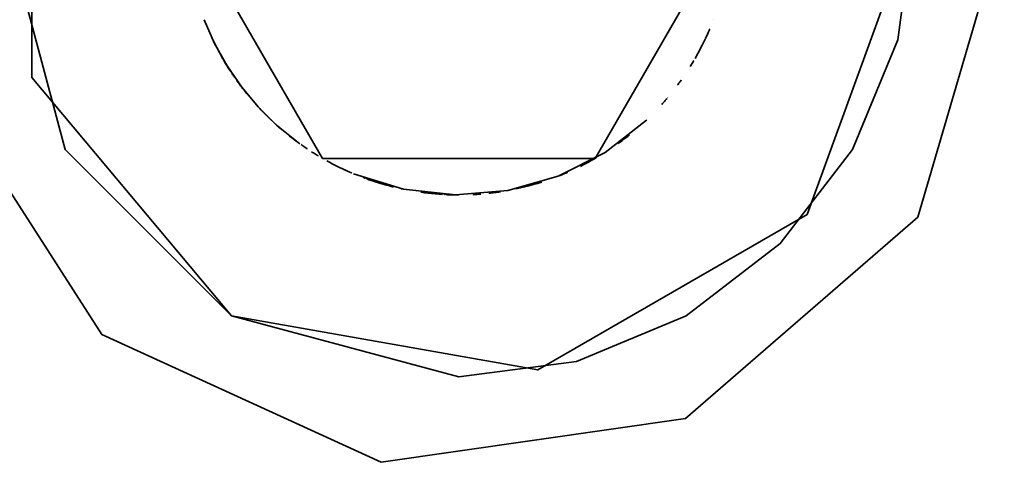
# Model space of a CAD drawing. Header units: millimetres. Extents: x 0 to 420, y 0 to 297.
# Tile 11 of 21: x 122.44 to 126.5, y 225.27 to 227.1. Entities that reach past the tile are written whole.
import ezdxf

# ---------------------------------------------------------------- set-up
doc = ezdxf.new("R2010")
doc.units = ezdxf.units.MM
doc.layers.add('OUTLINE', color=7, linetype='Continuous', lineweight=35, true_color=0x141414)

msp = doc.modelspace()

# ---------------------------------------------------------------- linework, layer by layer
at = {"layer": 'OUTLINE'}
for points in [[(126.5, 227.5), (126.1428, 228.7164), (125.1847, 229.5467), (123.9298, 229.7271), (122.7766, 229.2004), (122.0911, 228.1339), (122.0911, 226.8661), (122.7766, 225.7996), (123.9298, 225.2729), (125.1847, 225.4533), (126.1428, 226.2836), (126.5, 227.5)], [(124.25, 229.375), (123.3125, 229.1238), (122.6262, 228.4375), (122.375, 227.5), (122.6262, 226.5625), (123.3125, 225.8762), (124.25, 225.625)], [(126.125, 227.5), (125.6863, 228.7052), (124.5756, 229.3465), (123.3125, 229.1238), (122.4881, 228.1413), (122.4881, 226.8587), (123.3125, 225.8762), (124.5756, 225.6535), (125.6863, 226.2948), (126.125, 227.5)], [(125.375, 227.5), (124.8125, 228.4743), (123.6875, 228.4743), (123.125, 227.5), (123.6875, 226.5257), (124.8125, 226.5257), (125.375, 227.5)], [(124.25, 225.625), (124.7353, 225.6889), (125.1875, 225.8762), (125.5758, 226.1742), (125.8738, 226.5625), (126.0611, 227.0147), (126.125, 227.5)], [(123.1997, 227.097), (123.2424, 226.9997), (123.2941, 226.9069), (123.3543, 226.8193), (123.4225, 226.7378), (123.4981, 226.6632), (123.5804, 226.596)], [(125.3004, 227.0972), (125.3004, 227.0972), (125.3004, 227.0972), (125.3004, 227.0972), (125.3004, 227.0972), (125.3004, 227.0972), (125.3004, 227.0972)], [(125.3005, 227.0973), (125.3005, 227.0973), (125.3005, 227.0973), (125.3005, 227.0973), (125.3005, 227.0973), (125.3005, 227.0973), (125.3005, 227.0973)], [(123.2072, 227.0779), (123.2072, 227.0779), (123.2072, 227.0779), (123.2072, 227.0779), (123.2072, 227.0779), (123.2072, 227.0779), (123.2072, 227.0779)], [(123.2076, 227.0769), (123.2076, 227.0769), (123.2076, 227.0769), (123.2076, 227.0769), (123.2076, 227.0769), (123.2076, 227.0769), (123.2076, 227.0769)], [(123.2084, 227.0748), (123.2084, 227.0748), (123.2084, 227.0748), (123.2084, 227.0748), (123.2084, 227.0748), (123.2084, 227.0748), (123.2084, 227.0748)], [(125.2685, 227.0221), (125.2711, 227.0277), (125.2736, 227.0333), (125.2762, 227.039), (125.2787, 227.0446), (125.2812, 227.0502), (125.2836, 227.0559)], [(125.2837, 227.056), (125.2838, 227.0564), (125.284, 227.0567), (125.2841, 227.0571), (125.2843, 227.0574), (125.2844, 227.0578), (125.2846, 227.0581)], [(125.2849, 227.0589), (125.2849, 227.0589), (125.2849, 227.0589), (125.2849, 227.0589), (125.2849, 227.0589), (125.2849, 227.0589), (125.2849, 227.0589)], [(123.2277, 227.0305), (123.2352, 227.0145), (123.2429, 226.9986), (123.2509, 226.9828), (123.2592, 226.9671), (123.2677, 226.9516), (123.2765, 226.9362)], [(123.2307, 227.024), (123.2406, 227.0032), (123.251, 226.9827), (123.2618, 226.9624), (123.273, 226.9423), (123.2846, 226.9224), (123.2966, 226.9028)], [(125.2241, 226.9372), (125.2316, 226.9503), (125.2388, 226.9635), (125.2459, 226.9768), (125.2529, 226.9902), (125.2596, 227.0037), (125.2662, 227.0172)], [(125.2662, 227.0173), (125.2662, 227.0174), (125.2663, 227.0176), (125.2664, 227.0178), (125.2665, 227.0179), (125.2665, 227.0181), (125.2666, 227.0182)], [(125.2666, 227.0183), (125.2666, 227.0183), (125.2666, 227.0183), (125.2666, 227.0183), (125.2666, 227.0183), (125.2666, 227.0183), (125.2666, 227.0183)], [(125.2672, 227.0194), (125.2692, 227.0237), (125.2712, 227.028), (125.2732, 227.0323), (125.2751, 227.0366), (125.2771, 227.0409), (125.279, 227.0453)], [(125.268, 227.0212), (125.2681, 227.0213), (125.2682, 227.0215), (125.2682, 227.0216), (125.2683, 227.0218), (125.2684, 227.022), (125.2685, 227.0221)], [(125.2319, 226.951), (125.235, 226.9565), (125.2381, 226.9621), (125.2411, 226.9677), (125.2441, 226.9733), (125.2471, 226.979), (125.25, 226.9846)], [(123.2765, 226.9362), (123.2798, 226.9305), (123.2831, 226.9249), (123.2865, 226.9192), (123.2899, 226.9136), (123.2934, 226.908), (123.2969, 226.9024)], [(123.277, 226.9352), (123.2823, 226.9262), (123.2877, 226.9172), (123.2932, 226.9083), (123.2987, 226.8995), (123.3043, 226.8906), (123.31, 226.8819)], [(123.2967, 226.9027), (123.2971, 226.902), (123.2976, 226.9012), (123.2981, 226.9005), (123.2985, 226.8997), (123.299, 226.899), (123.2995, 226.8982)], [(123.2969, 226.9023), (123.2975, 226.9014), (123.2981, 226.9005), (123.2986, 226.8996), (123.2992, 226.8986), (123.2998, 226.8977), (123.3004, 226.8968)], [(123.3006, 226.8964), (123.3006, 226.8964), (123.3007, 226.8963), (123.3007, 226.8963), (123.3007, 226.8962), (123.3008, 226.8962), (123.3008, 226.8961)], [(125.2047, 226.9048), (125.2069, 226.9085), (125.2092, 226.9122), (125.2115, 226.9159), (125.2137, 226.9195), (125.2159, 226.9233), (125.2181, 226.927)], [(125.2181, 226.927), (125.2182, 226.9271), (125.2183, 226.9272), (125.2183, 226.9273), (125.2184, 226.9274), (125.2184, 226.9275), (125.2185, 226.9276)], [(125.2185, 226.9276), (125.2185, 226.9276), (125.2185, 226.9277), (125.2186, 226.9277), (125.2186, 226.9278), (125.2186, 226.9278), (125.2186, 226.9278)], [(123.313, 226.8774), (123.3132, 226.877), (123.3135, 226.8767), (123.3137, 226.8763), (123.314, 226.8759), (123.3142, 226.8756), (123.3144, 226.8752)], [(123.3147, 226.8748), (123.3166, 226.8719), (123.3186, 226.869), (123.3206, 226.8661), (123.3225, 226.8632), (123.3245, 226.8604), (123.3265, 226.8575)], [(123.3343, 226.8465), (123.337, 226.8427), (123.3398, 226.8389), (123.3425, 226.8351), (123.3453, 226.8313), (123.3481, 226.8275), (123.351, 226.8237)], [(123.3546, 226.8189), (123.358, 226.8144), (123.3615, 226.8099), (123.365, 226.8054), (123.3685, 226.801), (123.3721, 226.7965), (123.3757, 226.7921)], [(125.1515, 226.8271), (125.1541, 226.8305), (125.1566, 226.8339), (125.1592, 226.8374), (125.1617, 226.8409), (125.1642, 226.8443), (125.1667, 226.8478)], [(125.1667, 226.8478), (125.1667, 226.8479), (125.1668, 226.848), (125.1669, 226.8481), (125.167, 226.8482), (125.167, 226.8483), (125.1671, 226.8485)], [(125.087, 226.7483), (125.0906, 226.7524), (125.0942, 226.7564), (125.0978, 226.7605), (125.1014, 226.7646), (125.1049, 226.7687), (125.1084, 226.7729)], [(125.1085, 226.7729), (125.1085, 226.7729), (125.1085, 226.7729), (125.1085, 226.7729), (125.1085, 226.7729), (125.1085, 226.7729), (125.1085, 226.7729)], [(125.109, 226.7736), (125.109, 226.7736), (125.109, 226.7736), (125.109, 226.7736), (125.109, 226.7736), (125.109, 226.7736), (125.109, 226.7736)], [(125.1113, 226.7763), (125.1114, 226.7764), (125.1115, 226.7765), (125.1116, 226.7766), (125.1116, 226.7767), (125.1117, 226.7768), (125.1118, 226.7769)], [(125.1119, 226.7769), (125.1119, 226.7769), (125.1119, 226.7769), (125.1119, 226.7769), (125.1119, 226.7769), (125.1119, 226.7769), (125.1119, 226.7769)], [(123.4279, 226.732), (123.429, 226.7309), (123.43, 226.7297), (123.4311, 226.7286), (123.4321, 226.7275), (123.4332, 226.7264), (123.4342, 226.7253)], [(123.4284, 226.7315), (123.4336, 226.726), (123.4388, 226.7205), (123.4441, 226.7151), (123.4494, 226.7097), (123.4547, 226.7043), (123.4601, 226.699)], [(125.0884, 226.7499), (125.0887, 226.7502), (125.089, 226.7505), (125.0892, 226.7508), (125.0895, 226.7511), (125.0898, 226.7514), (125.0901, 226.7517)], [(125.0977, 226.7604), (125.0978, 226.7605), (125.0979, 226.7606), (125.098, 226.7607), (125.098, 226.7608), (125.0981, 226.7609), (125.0982, 226.761)], [(125.0982, 226.761), (125.0983, 226.7611), (125.0984, 226.7612), (125.0985, 226.7613), (125.0985, 226.7614), (125.0986, 226.7615), (125.0987, 226.7615)], [(125.0994, 226.7623), (125.0995, 226.7624), (125.0996, 226.7626), (125.0997, 226.7627), (125.0998, 226.7628), (125.0999, 226.763), (125.1, 226.7631)], [(123.4622, 226.6969), (123.4634, 226.6957), (123.4646, 226.6946), (123.4657, 226.6934), (123.4669, 226.6923), (123.4681, 226.6911), (123.4693, 226.69)], [(123.4706, 226.6888), (123.4711, 226.6883), (123.4716, 226.6878), (123.4721, 226.6873), (123.4726, 226.6868), (123.4731, 226.6863), (123.4736, 226.6858)], [(123.4736, 226.6858), (123.4737, 226.6858), (123.4737, 226.6857), (123.4738, 226.6857), (123.4738, 226.6856), (123.4739, 226.6856), (123.4739, 226.6855)], [(123.4751, 226.6844), (123.4754, 226.6841), (123.4757, 226.6838), (123.476, 226.6835), (123.4764, 226.6832), (123.4767, 226.6829), (123.477, 226.6826)], [(123.4771, 226.6825), (123.4771, 226.6825), (123.4771, 226.6825), (123.4771, 226.6825), (123.4771, 226.6825), (123.4771, 226.6825), (123.4771, 226.6825)], [(123.4774, 226.6822), (123.4774, 226.6822), (123.4774, 226.6822), (123.4774, 226.6822), (123.4774, 226.6822), (123.4774, 226.6822), (123.4774, 226.6822)], [(123.4921, 226.6686), (123.4924, 226.6683), (123.4927, 226.6681), (123.493, 226.6678), (123.4933, 226.6675), (123.4936, 226.6672), (123.4939, 226.6669)], [(123.5023, 226.6595), (123.5023, 226.6595), (123.5023, 226.6595), (123.5023, 226.6595), (123.5023, 226.6595), (123.5023, 226.6595), (123.5023, 226.6595)], [(123.5037, 226.6582), (123.5037, 226.6582), (123.5037, 226.6582), (123.5037, 226.6582), (123.5037, 226.6582), (123.5037, 226.6582), (123.5037, 226.6582)], [(123.5038, 226.658), (123.5071, 226.6552), (123.5104, 226.6523), (123.5137, 226.6495), (123.517, 226.6466), (123.5203, 226.6438), (123.5236, 226.641)], [(123.815, 226.4625), (124.0215, 226.3984), (124.2365, 226.3751), (124.4519, 226.3933), (124.6599, 226.4524), (124.8528, 226.5501), (125.0234, 226.683)], [(125.024, 226.6836), (125.0241, 226.6836), (125.0241, 226.6837), (125.0241, 226.6837), (125.0241, 226.6837), (125.0242, 226.6837), (125.0242, 226.6838)], [(123.5237, 226.6409), (123.5247, 226.64), (123.5258, 226.6391), (123.5269, 226.6382), (123.528, 226.6373), (123.529, 226.6364), (123.5301, 226.6355)], [(123.5303, 226.6353), (123.5307, 226.635), (123.5311, 226.6347), (123.5314, 226.6344), (123.5318, 226.6341), (123.5322, 226.6337), (123.5326, 226.6334)], [(123.5347, 226.6317), (123.5347, 226.6317), (123.5347, 226.6317), (123.5347, 226.6317), (123.5347, 226.6317), (123.5347, 226.6317), (123.5347, 226.6317)], [(123.5357, 226.6308), (123.5357, 226.6308), (123.5357, 226.6308), (123.5357, 226.6308), (123.5357, 226.6308), (123.5357, 226.6308), (123.5357, 226.6308)], [(123.5368, 226.63), (123.5368, 226.63), (123.5368, 226.63), (123.5368, 226.63), (123.5368, 226.63), (123.5368, 226.63), (123.5368, 226.63)], [(123.5378, 226.6291), (123.5378, 226.6291), (123.5378, 226.6291), (123.5378, 226.6291), (123.5378, 226.6291), (123.5378, 226.6291), (123.5378, 226.6291)], [(123.5389, 226.6282), (123.5389, 226.6282), (123.5389, 226.6282), (123.5389, 226.6282), (123.5389, 226.6282), (123.5389, 226.6282), (123.5389, 226.6282)], [(123.5399, 226.6274), (123.5399, 226.6274), (123.5399, 226.6274), (123.5399, 226.6274), (123.5399, 226.6274), (123.5399, 226.6274), (123.54, 226.6274)], [(123.541, 226.6265), (123.541, 226.6265), (123.541, 226.6265), (123.541, 226.6265), (123.541, 226.6265), (123.541, 226.6265), (123.541, 226.6265)], [(123.5418, 226.6259), (123.5418, 226.6259), (123.5418, 226.6259), (123.5418, 226.6259), (123.5418, 226.6259), (123.5418, 226.6259), (123.5418, 226.6259)], [(123.5426, 226.6252), (123.5426, 226.6252), (123.5426, 226.6252), (123.5426, 226.6252), (123.5426, 226.6252), (123.5426, 226.6252), (123.5426, 226.6252)], [(123.5434, 226.6246), (123.5434, 226.6246), (123.5434, 226.6246), (123.5434, 226.6246), (123.5434, 226.6246), (123.5434, 226.6246), (123.5434, 226.6246)], [(123.55, 226.6193), (123.5572, 226.6136), (123.5645, 226.608), (123.5719, 226.6024), (123.5792, 226.5968), (123.5867, 226.5914), (123.5941, 226.586)], [(124.9071, 226.5869), (124.9151, 226.5927), (124.923, 226.5985), (124.9309, 226.6044), (124.9387, 226.6104), (124.9464, 226.6165), (124.9541, 226.6226)], [(123.5988, 226.5826), (123.6028, 226.5798), (123.6067, 226.5771), (123.6107, 226.5743), (123.6146, 226.5716), (123.6186, 226.5689), (123.6226, 226.5662)], [(123.6227, 226.5661), (123.6227, 226.5661), (123.6227, 226.5661), (123.6227, 226.5661), (123.6227, 226.5661), (123.6228, 226.5661), (123.6228, 226.5661)], [(123.6228, 226.5661), (123.623, 226.5659), (123.6232, 226.5658), (123.6234, 226.5657), (123.6236, 226.5655), (123.6238, 226.5654), (123.624, 226.5653)], [(123.6425, 226.5532), (123.6465, 226.5506), (123.6505, 226.548), (123.6545, 226.5455), (123.6586, 226.543), (123.6626, 226.5405), (123.6667, 226.538)], [(123.6685, 226.537), (123.6686, 226.5369), (123.6687, 226.5368), (123.6689, 226.5367), (123.669, 226.5366), (123.6691, 226.5366), (123.6693, 226.5365)], [(124.7512, 226.4928), (124.7625, 226.4985), (124.7738, 226.5044), (124.7851, 226.5104), (124.7962, 226.5165), (124.8073, 226.5227), (124.8183, 226.5291)], [(124.8183, 226.5291), (124.8184, 226.5292), (124.8185, 226.5292), (124.8186, 226.5293), (124.8187, 226.5293), (124.8188, 226.5294), (124.8189, 226.5294)], [(124.8192, 226.5296), (124.8192, 226.5296), (124.8192, 226.5296), (124.8192, 226.5296), (124.8192, 226.5296), (124.8192, 226.5296), (124.8192, 226.5296)], [(124.8574, 226.5531), (124.8576, 226.5532), (124.8578, 226.5533), (124.858, 226.5534), (124.8582, 226.5536), (124.8584, 226.5537), (124.8586, 226.5538)], [(123.7056, 226.5155), (123.7163, 226.5096), (123.7271, 226.5039), (123.738, 226.4983), (123.7489, 226.4928), (123.7599, 226.4874), (123.7709, 226.4821)], [(123.7709, 226.4821), (123.7732, 226.481), (123.7754, 226.48), (123.7777, 226.4789), (123.78, 226.4779), (123.7823, 226.4768), (123.7845, 226.4758)], [(123.7846, 226.4758), (123.7847, 226.4757), (123.7848, 226.4757), (123.7849, 226.4756), (123.7851, 226.4756), (123.7852, 226.4755), (123.7853, 226.4755)], [(123.7854, 226.4754), (123.7871, 226.4747), (123.7888, 226.4739), (123.7905, 226.4731), (123.7922, 226.4723), (123.794, 226.4716), (123.7957, 226.4708)], [(123.7855, 226.4754), (123.7873, 226.4745), (123.7891, 226.4737), (123.791, 226.4729), (123.7928, 226.4721), (123.7946, 226.4713), (123.7965, 226.4705)], [(123.7957, 226.4708), (123.7958, 226.4708), (123.7959, 226.4707), (123.7959, 226.4707), (123.796, 226.4707), (123.7961, 226.4707), (123.7961, 226.4706)], [(123.7965, 226.4705), (123.7966, 226.4704), (123.7967, 226.4704), (123.7967, 226.4704), (123.7968, 226.4703), (123.7969, 226.4703), (123.797, 226.4703)], [(123.7966, 226.4704), (123.7966, 226.4704), (123.7966, 226.4704), (123.7966, 226.4704), (123.7966, 226.4704), (123.7966, 226.4704), (123.7966, 226.4704)], [(123.797, 226.4702), (123.7989, 226.4694), (123.8009, 226.4685), (123.8028, 226.4677), (123.8048, 226.4668), (123.8068, 226.466), (123.8087, 226.4652)], [(123.7971, 226.4702), (123.7971, 226.4702), (123.7971, 226.4702), (123.7971, 226.4702), (123.7971, 226.4702), (123.7971, 226.4702), (123.7971, 226.4702)], [(123.7976, 226.47), (123.7978, 226.4699), (123.798, 226.4698), (123.7982, 226.4697), (123.7983, 226.4697), (123.7985, 226.4696), (123.7987, 226.4695)], [(123.7997, 226.4691), (123.7997, 226.4691), (123.7997, 226.4691), (123.7997, 226.4691), (123.7997, 226.4691), (123.7997, 226.4691), (123.7997, 226.4691)], [(123.8048, 226.4668), (123.8048, 226.4668), (123.8048, 226.4668), (123.8048, 226.4668), (123.8048, 226.4668), (123.8048, 226.4668), (123.8048, 226.4668)], [(123.8053, 226.4666), (123.8054, 226.4666), (123.8054, 226.4666), (123.8055, 226.4665), (123.8056, 226.4665), (123.8056, 226.4665), (123.8057, 226.4664)], [(123.8559, 226.4463), (123.8574, 226.4457), (123.8589, 226.4452), (123.8604, 226.4446), (123.8619, 226.444), (123.8635, 226.4435), (123.865, 226.4429)], [(124.6625, 226.4533), (124.6683, 226.4557), (124.6742, 226.458), (124.6801, 226.4604), (124.6859, 226.4629), (124.6917, 226.4653), (124.6975, 226.4678)], [(124.6975, 226.4678), (124.6975, 226.4679), (124.6976, 226.4679), (124.6976, 226.4679), (124.6976, 226.4679), (124.6976, 226.4679), (124.6976, 226.4679)], [(123.8664, 226.4424), (123.8664, 226.4424), (123.8664, 226.4424), (123.8664, 226.4424), (123.8664, 226.4424), (123.8664, 226.4424), (123.8664, 226.4424)], [(123.8678, 226.4419), (123.8678, 226.4419), (123.8678, 226.4419), (123.8678, 226.4419), (123.8678, 226.4419), (123.8678, 226.4419), (123.8678, 226.4419)], [(123.8693, 226.4414), (123.8693, 226.4414), (123.8693, 226.4414), (123.8693, 226.4414), (123.8693, 226.4414), (123.8693, 226.4414), (123.8693, 226.4414)], [(123.8696, 226.4413), (123.8743, 226.4396), (123.8791, 226.4379), (123.8838, 226.4363), (123.8885, 226.4347), (123.8933, 226.4331), (123.898, 226.4315)], [(123.8762, 226.4389), (123.8935, 226.433), (123.9108, 226.4274), (123.9282, 226.422), (123.9457, 226.4169), (123.9632, 226.4122), (123.9809, 226.4077)], [(123.8764, 226.4389), (123.8764, 226.4389), (123.8764, 226.4389), (123.8764, 226.4389), (123.8764, 226.4389), (123.8764, 226.4389), (123.8764, 226.4389)], [(123.8784, 226.4382), (123.8797, 226.4377), (123.881, 226.4372), (123.8823, 226.4368), (123.8836, 226.4363), (123.885, 226.4359), (123.8863, 226.4354)], [(123.8865, 226.4353), (123.8865, 226.4353), (123.8865, 226.4353), (123.8865, 226.4353), (123.8865, 226.4353), (123.8865, 226.4353), (123.8865, 226.4353)], [(123.89, 226.4342), (123.89, 226.4342), (123.89, 226.4342), (123.89, 226.4342), (123.89, 226.4342), (123.89, 226.4342), (123.89, 226.4342)], [(123.8934, 226.433), (123.8934, 226.433), (123.8934, 226.433), (123.8934, 226.433), (123.8934, 226.433), (123.8934, 226.433), (123.8934, 226.433)], [(123.8969, 226.4318), (123.8969, 226.4318), (123.8969, 226.4318), (123.8969, 226.4318), (123.8969, 226.4318), (123.8969, 226.4318), (123.8969, 226.4318)], [(123.8984, 226.4313), (123.8984, 226.4313), (123.8984, 226.4313), (123.8985, 226.4313), (123.8985, 226.4313), (123.8985, 226.4313), (123.8985, 226.4313)], [(123.8986, 226.4313), (123.9013, 226.4304), (123.904, 226.4295), (123.9067, 226.4287), (123.9094, 226.4278), (123.9121, 226.427), (123.9148, 226.4261)], [(123.9004, 226.4307), (123.9004, 226.4307), (123.9004, 226.4307), (123.9004, 226.4307), (123.9004, 226.4307), (123.9004, 226.4307), (123.9004, 226.4307)], [(123.9148, 226.4261), (123.9149, 226.4261), (123.915, 226.426), (123.9152, 226.426), (123.9153, 226.4259), (123.9154, 226.4259), (123.9155, 226.4259)], [(123.9161, 226.4257), (123.9167, 226.4255), (123.9173, 226.4253), (123.9179, 226.4251), (123.9185, 226.4249), (123.9191, 226.4248), (123.9197, 226.4246)], [(123.9199, 226.4245), (123.9204, 226.4244), (123.9208, 226.4242), (123.9213, 226.4241), (123.9218, 226.4239), (123.9223, 226.4238), (123.9228, 226.4236)], [(124.4852, 226.3999), (124.5031, 226.4038), (124.5209, 226.4081), (124.5387, 226.4127), (124.5564, 226.4175), (124.5741, 226.4227), (124.5916, 226.4281)], [(124.0091, 226.4011), (124.0091, 226.4011), (124.0091, 226.4011), (124.0091, 226.4011), (124.0091, 226.4011), (124.0091, 226.4011), (124.0091, 226.4011)], [(124.0122, 226.4004), (124.0123, 226.4004), (124.0123, 226.4004), (124.0124, 226.4004), (124.0125, 226.4004), (124.0125, 226.4003), (124.0126, 226.4003)], [(124.0127, 226.4003), (124.0129, 226.4003), (124.0131, 226.4002), (124.0133, 226.4002), (124.0136, 226.4001), (124.0138, 226.4001), (124.014, 226.4)], [(124.0753, 226.3886), (124.0753, 226.3886), (124.0753, 226.3886), (124.0753, 226.3886), (124.0753, 226.3886), (124.0753, 226.3886), (124.0753, 226.3886)], [(124.0929, 226.386), (124.1077, 226.384), (124.1226, 226.3822), (124.1374, 226.3806), (124.1523, 226.3792), (124.1672, 226.378), (124.1821, 226.377)], [(124.1463, 226.3798), (124.1463, 226.3798), (124.1463, 226.3798), (124.1463, 226.3798), (124.1463, 226.3798), (124.1463, 226.3798), (124.1463, 226.3798)], [(124.1482, 226.3796), (124.1482, 226.3796), (124.1482, 226.3796), (124.1482, 226.3796), (124.1482, 226.3796), (124.1482, 226.3796), (124.1482, 226.3796)], [(124.1859, 226.3768), (124.1859, 226.3768), (124.1859, 226.3768), (124.1859, 226.3768), (124.1859, 226.3768), (124.1859, 226.3768), (124.1859, 226.3768)], [(124.186, 226.3768), (124.186, 226.3768), (124.186, 226.3768), (124.186, 226.3768), (124.186, 226.3768), (124.186, 226.3768), (124.186, 226.3768)], [(124.1867, 226.3768), (124.1867, 226.3768), (124.1867, 226.3768), (124.1867, 226.3768), (124.1867, 226.3768), (124.1867, 226.3768), (124.1867, 226.3768)], [(124.1875, 226.3767), (124.1875, 226.3767), (124.1875, 226.3767), (124.1875, 226.3767), (124.1875, 226.3767), (124.1875, 226.3767), (124.1875, 226.3767)], [(124.1879, 226.3767), (124.1879, 226.3767), (124.1879, 226.3767), (124.1879, 226.3767), (124.1879, 226.3767), (124.1879, 226.3767), (124.1879, 226.3767)], [(124.1882, 226.3767), (124.1882, 226.3767), (124.1882, 226.3767), (124.1882, 226.3767), (124.1882, 226.3767), (124.1882, 226.3767), (124.1882, 226.3767)], [(124.189, 226.3767), (124.189, 226.3767), (124.189, 226.3767), (124.189, 226.3767), (124.189, 226.3767), (124.189, 226.3767), (124.189, 226.3767)], [(124.1908, 226.3766), (124.1911, 226.3765), (124.1914, 226.3765), (124.1917, 226.3765), (124.1919, 226.3765), (124.1922, 226.3765), (124.1925, 226.3765)], [(124.1932, 226.3764), (124.1932, 226.3764), (124.1932, 226.3764), (124.1933, 226.3764), (124.1933, 226.3764), (124.1933, 226.3764), (124.1933, 226.3764)], [(124.1948, 226.3764), (124.1948, 226.3764), (124.1948, 226.3764), (124.1948, 226.3764), (124.1948, 226.3764), (124.1948, 226.3764), (124.1948, 226.3764)], [(124.1948, 226.3764), (124.1948, 226.3764), (124.1948, 226.3764), (124.1948, 226.3764), (124.1948, 226.3764), (124.1948, 226.3764), (124.1948, 226.3764)], [(124.1954, 226.3763), (124.1954, 226.3763), (124.1954, 226.3763), (124.1954, 226.3763), (124.1954, 226.3763), (124.1954, 226.3763), (124.1954, 226.3763)], [(124.196, 226.3763), (124.196, 226.3763), (124.196, 226.3763), (124.196, 226.3763), (124.196, 226.3763), (124.196, 226.3763), (124.196, 226.3763)], [(124.1963, 226.3763), (124.1963, 226.3763), (124.1963, 226.3763), (124.1963, 226.3763), (124.1963, 226.3763), (124.1963, 226.3763), (124.1963, 226.3763)], [(124.1966, 226.3763), (124.1966, 226.3763), (124.1966, 226.3763), (124.1966, 226.3763), (124.1966, 226.3763), (124.1966, 226.3763), (124.1966, 226.3763)], [(124.1972, 226.3762), (124.1972, 226.3762), (124.1972, 226.3762), (124.1972, 226.3762), (124.1972, 226.3762), (124.1972, 226.3762), (124.1972, 226.3762)], [(124.1978, 226.3762), (124.1978, 226.3762), (124.1978, 226.3762), (124.1978, 226.3762), (124.1978, 226.3762), (124.1978, 226.3762), (124.1978, 226.3762)], [(124.1983, 226.3762), (124.1984, 226.3762), (124.1984, 226.3762), (124.1985, 226.3762), (124.1985, 226.3762), (124.1986, 226.3762), (124.1986, 226.3762)], [(124.1987, 226.3762), (124.1998, 226.3761), (124.2009, 226.3761), (124.2021, 226.376), (124.2032, 226.376), (124.2043, 226.3759), (124.2054, 226.3759)], [(124.1987, 226.3762), (124.2072, 226.3758), (124.2158, 226.3755), (124.2243, 226.3753), (124.2329, 226.3751), (124.2414, 226.375), (124.25, 226.375)], [(124.3079, 226.3765), (124.3133, 226.3768), (124.3188, 226.3771), (124.3243, 226.3775), (124.3297, 226.3778), (124.3352, 226.3782), (124.3406, 226.3787)], [(124.3742, 226.3819), (124.38, 226.3825), (124.3859, 226.3832), (124.3917, 226.384), (124.3976, 226.3847), (124.4034, 226.3855), (124.4092, 226.3863)], [(124.4093, 226.3863), (124.41, 226.3864), (124.4108, 226.3865), (124.4115, 226.3867), (124.4123, 226.3868), (124.413, 226.3869), (124.4138, 226.387)], [(124.4138, 226.387), (124.4145, 226.3871), (124.4153, 226.3872), (124.416, 226.3873), (124.4167, 226.3874), (124.4174, 226.3875), (124.4182, 226.3876)], [(124.4183, 226.3877), (124.4189, 226.3877), (124.4195, 226.3878), (124.4201, 226.3879), (124.4208, 226.388), (124.4214, 226.3881), (124.422, 226.3882)]]:
    msp.add_lwpolyline(points, dxfattribs=at)

doc.saveas('drawing.dxf')
